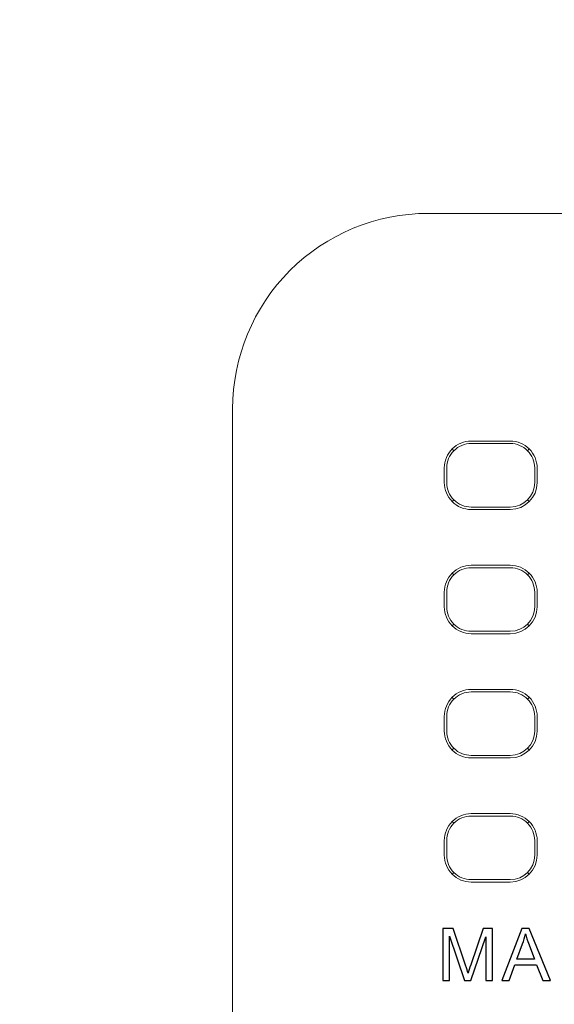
# Model space of a CAD drawing. Header units: millimetres. Extents: x -1114 to 1396, y -630 to 631.
# Tile 216 of 256: x -999 to -988, y 479 to 499. Entities that reach past the tile are written whole.
import ezdxf

# ---------------------------------------------------------------- set-up
doc = ezdxf.new("R2010")
doc.units = ezdxf.units.MM
doc.header["$MEASUREMENT"] = 0

msp = doc.modelspace()

# ---------------------------------------------------------------- linework, layer by layer
at = {"lineweight": 18}
for points, knots in [([(1038.9843, -629.7647), (1038.9843, -629.7647), (-1111.4882, -629.7647), (-1111.4882, -629.7647), (-1111.4882, -629.7647), (-1111.4882, -629.7647), (-1111.4882, 630.7883), (-1111.4882, 630.7883), (-1111.4882, 630.7883), (-1111.4882, 630.7883), (1038.9843, 630.7883), (1038.9843, 630.7883)], [0, 0, 0, 0, 0.3333333, 0.3333333, 0.3333333, 0.3333333, 0.6666667, 0.6666667, 0.6666667, 0.6666667, 1, 1, 1, 1]), ([(-990.3944, 494.9933), (-991.4553, 494.9933), (-992.4727, 494.5719), (-993.2228, 493.8217), (-993.2228, 493.8217), (-993.973, 493.0716), (-994.3944, 492.0542), (-994.3944, 490.9933)], [0, 0, 0, 0, 0.5, 0.5, 0.5, 0.5, 1, 1, 1, 1]), ([(-990.3944, 494.9933), (-991.4553, 494.9933), (-992.4727, 494.5719), (-993.2228, 493.8217), (-993.2228, 493.8217), (-993.973, 493.0716), (-994.3944, 492.0542), (-994.3944, 490.9933)], [0, 0, 0, 0, 0.5, 0.5, 0.5, 0.5, 1, 1, 1, 1]), ([(-989.5129, 490.3355), (-989.6588, 490.3355), (-989.7987, 490.2776), (-989.9019, 490.1744), (-989.9019, 490.1744), (-990.005, 490.0713), (-990.063, 489.9313), (-990.063, 489.7855)], [0, 0, 0, 0, 0.5, 0.5, 0.5, 0.5, 1, 1, 1, 1]), ([(-989.5129, 490.2855), (-989.6455, 490.2855), (-989.7727, 490.2328), (-989.8665, 490.139), (-989.8665, 490.139), (-989.9602, 490.0452), (-990.0129, 489.9181), (-990.0129, 489.7855)], [0, 0, 0, 0, 0.5, 0.5, 0.5, 0.5, 1, 1, 1, 1]), ([(-988.1628, 489.7855), (-988.1628, 489.9313), (-988.2208, 490.0713), (-988.324, 490.1744), (-988.324, 490.1744), (-988.4271, 490.2776), (-988.567, 490.3355), (-988.7129, 490.3355)], [0, 0, 0, 0, 0.5, 0.5, 0.5, 0.5, 1, 1, 1, 1]), ([(-988.2129, 489.7855), (-988.2129, 489.9181), (-988.2656, 490.0452), (-988.3594, 490.139), (-988.3594, 490.139), (-988.4531, 490.2328), (-988.5803, 490.2855), (-988.7129, 490.2855)], [0, 0, 0, 0, 0.5, 0.5, 0.5, 0.5, 1, 1, 1, 1]), ([(-990.063, 489.4855), (-990.063, 489.3396), (-990.005, 489.1997), (-989.9019, 489.0965), (-989.9019, 489.0965), (-989.7987, 488.9933), (-989.6588, 488.9354), (-989.5129, 488.9354)], [0, 0, 0, 0, 0.5, 0.5, 0.5, 0.5, 1, 1, 1, 1]), ([(-990.0129, 489.4855), (-990.0129, 489.3528), (-989.9602, 489.2257), (-989.8665, 489.1319), (-989.8665, 489.1319), (-989.7727, 489.0381), (-989.6455, 488.9855), (-989.5129, 488.9855)], [0, 0, 0, 0, 0.5, 0.5, 0.5, 0.5, 1, 1, 1, 1]), ([(-989.5129, 487.7949), (-989.6588, 487.7949), (-989.7987, 487.737), (-989.9019, 487.6338), (-989.9019, 487.6338), (-990.005, 487.5307), (-990.063, 487.3907), (-990.063, 487.2449)], [0, 0, 0, 0, 0.5, 0.5, 0.5, 0.5, 1, 1, 1, 1]), ([(-989.5129, 487.7449), (-989.6455, 487.7449), (-989.7727, 487.6922), (-989.8665, 487.5984), (-989.8665, 487.5984), (-989.9602, 487.5046), (-990.0129, 487.3775), (-990.0129, 487.2449)], [0, 0, 0, 0, 0.5, 0.5, 0.5, 0.5, 1, 1, 1, 1]), ([(-988.1628, 487.2449), (-988.1628, 487.3907), (-988.2208, 487.5307), (-988.324, 487.6338), (-988.324, 487.6338), (-988.4271, 487.737), (-988.567, 487.7949), (-988.7129, 487.7949)], [0, 0, 0, 0, 0.5, 0.5, 0.5, 0.5, 1, 1, 1, 1]), ([(-988.2129, 487.2449), (-988.2129, 487.3775), (-988.2656, 487.5046), (-988.3594, 487.5984), (-988.3594, 487.5984), (-988.4531, 487.6922), (-988.5803, 487.7449), (-988.7129, 487.7449)], [0, 0, 0, 0, 0.5, 0.5, 0.5, 0.5, 1, 1, 1, 1]), ([(-990.063, 486.9449), (-990.063, 486.799), (-990.005, 486.6591), (-989.9019, 486.5559), (-989.9019, 486.5559), (-989.7987, 486.4527), (-989.6588, 486.3948), (-989.5129, 486.3948)], [0, 0, 0, 0, 0.5, 0.5, 0.5, 0.5, 1, 1, 1, 1]), ([(-990.0129, 486.9449), (-990.0129, 486.8123), (-989.9602, 486.6851), (-989.8665, 486.5913), (-989.8665, 486.5913), (-989.7727, 486.4975), (-989.6455, 486.4449), (-989.5129, 486.4449)], [0, 0, 0, 0, 0.5, 0.5, 0.5, 0.5, 1, 1, 1, 1]), ([(-989.5129, 485.2543), (-989.6588, 485.2543), (-989.7987, 485.1964), (-989.9019, 485.0932), (-989.9019, 485.0932), (-990.005, 484.9901), (-990.063, 484.8501), (-990.063, 484.7043)], [0, 0, 0, 0, 0.5, 0.5, 0.5, 0.5, 1, 1, 1, 1]), ([(-988.1628, 484.7043), (-988.1628, 484.8501), (-988.2208, 484.9901), (-988.324, 485.0932), (-988.324, 485.0932), (-988.4271, 485.1964), (-988.567, 485.2543), (-988.7129, 485.2543)], [0, 0, 0, 0, 0.5, 0.5, 0.5, 0.5, 1, 1, 1, 1]), ([(-989.5129, 485.2043), (-989.6455, 485.2043), (-989.7727, 485.1516), (-989.8665, 485.0578), (-989.8665, 485.0578), (-989.9602, 484.964), (-990.0129, 484.8369), (-990.0129, 484.7043)], [0, 0, 0, 0, 0.5, 0.5, 0.5, 0.5, 1, 1, 1, 1]), ([(-988.2129, 484.7043), (-988.2129, 484.8369), (-988.2656, 484.964), (-988.3594, 485.0578), (-988.3594, 485.0578), (-988.4531, 485.1516), (-988.5803, 485.2043), (-988.7129, 485.2043)], [0, 0, 0, 0, 0.5, 0.5, 0.5, 0.5, 1, 1, 1, 1]), ([(-990.063, 484.4043), (-990.063, 484.2584), (-990.005, 484.1185), (-989.9019, 484.0153), (-989.9019, 484.0153), (-989.7987, 483.9121), (-989.6588, 483.8542), (-989.5129, 483.8542)], [0, 0, 0, 0, 0.5, 0.5, 0.5, 0.5, 1, 1, 1, 1]), ([(-990.0129, 484.4043), (-990.0129, 484.2717), (-989.9602, 484.1445), (-989.8665, 484.0507), (-989.8665, 484.0507), (-989.7727, 483.9569), (-989.6455, 483.9043), (-989.5129, 483.9043)], [0, 0, 0, 0, 0.5, 0.5, 0.5, 0.5, 1, 1, 1, 1]), ([(-989.5129, 482.7137), (-989.6588, 482.7137), (-989.7987, 482.6558), (-989.9019, 482.5526), (-989.9019, 482.5526), (-990.005, 482.4495), (-990.063, 482.3095), (-990.063, 482.1637)], [0, 0, 0, 0, 0.5, 0.5, 0.5, 0.5, 1, 1, 1, 1]), ([(-989.5129, 482.6637), (-989.6455, 482.6637), (-989.7727, 482.611), (-989.8665, 482.5172), (-989.8665, 482.5172), (-989.9602, 482.4234), (-990.0129, 482.2963), (-990.0129, 482.1637)], [0, 0, 0, 0, 0.5, 0.5, 0.5, 0.5, 1, 1, 1, 1]), ([(-988.1628, 482.1637), (-988.1628, 482.3095), (-988.2208, 482.4495), (-988.324, 482.5526), (-988.324, 482.5526), (-988.4271, 482.6558), (-988.567, 482.7137), (-988.7129, 482.7137)], [0, 0, 0, 0, 0.5, 0.5, 0.5, 0.5, 1, 1, 1, 1]), ([(-988.2129, 482.1637), (-988.2129, 482.2963), (-988.2656, 482.4234), (-988.3594, 482.5172), (-988.3594, 482.5172), (-988.4531, 482.611), (-988.5803, 482.6637), (-988.7129, 482.6637)], [0, 0, 0, 0, 0.5, 0.5, 0.5, 0.5, 1, 1, 1, 1]), ([(-990.063, 481.8637), (-990.063, 481.7178), (-990.005, 481.5779), (-989.9019, 481.4747), (-989.9019, 481.4747), (-989.7987, 481.3715), (-989.6588, 481.3136), (-989.5129, 481.3136)], [0, 0, 0, 0, 0.5, 0.5, 0.5, 0.5, 1, 1, 1, 1]), ([(-990.0129, 481.8637), (-990.0129, 481.7311), (-989.9602, 481.6039), (-989.8665, 481.5101), (-989.8665, 481.5101), (-989.7727, 481.4163), (-989.6455, 481.3637), (-989.5129, 481.3637)], [0, 0, 0, 0, 0.5, 0.5, 0.5, 0.5, 1, 1, 1, 1])]:
    msp.add_open_spline(points, degree=3, knots=knots, dxfattribs=at)
for points in [[(-990.3944, 494.9933), (-990.3944, 494.9933), (-973.3944, 494.9933), (-973.3944, 494.9933)], [(-990.3944, 494.9933), (-990.3944, 494.9933), (-973.3944, 494.9933), (-973.3944, 494.9933)], [(-994.3944, 477.7961), (-994.3944, 477.7961), (-994.3944, 490.9933), (-994.3944, 490.9933)], [(-994.3944, 477.7961), (-994.3944, 477.7961), (-994.3944, 490.9933), (-994.3944, 490.9933)], [(-989.5129, 490.3355), (-989.5129, 490.3355), (-988.7129, 490.3355), (-988.7129, 490.3355)], [(-989.5129, 490.2855), (-989.5129, 490.2855), (-988.7129, 490.2855), (-988.7129, 490.2855)], [(-989.9012, 490.1737), (-989.9012, 490.1737), (-989.8665, 490.139), (-989.8665, 490.139)], [(-988.3247, 490.1737), (-988.3247, 490.1737), (-988.3594, 490.139), (-988.3594, 490.139)], [(-990.063, 489.7855), (-990.063, 489.7855), (-990.063, 489.4855), (-990.063, 489.4855)], [(-990.0129, 489.4855), (-990.0129, 489.4855), (-990.0129, 489.7855), (-990.0129, 489.7855)], [(-988.2129, 489.7855), (-988.2129, 489.7855), (-988.2129, 489.4855), (-988.2129, 489.4855)], [(-988.1628, 489.7855), (-988.1628, 489.7855), (-988.1628, 489.4855), (-988.1628, 489.4855)], [(-988.7129, 488.9354), (-988.4091, 488.9354), (-988.1628, 489.1817), (-988.1628, 489.4855)], [(-988.7129, 488.9855), (-988.4368, 488.9855), (-988.2129, 489.2093), (-988.2129, 489.4855)], [(-989.8665, 489.1319), (-989.8665, 489.1319), (-989.9012, 489.0972), (-989.9012, 489.0972)], [(-988.3247, 489.0972), (-988.3247, 489.0972), (-988.3594, 489.1319), (-988.3594, 489.1319)], [(-988.7129, 488.9855), (-988.7129, 488.9855), (-989.5129, 488.9855), (-989.5129, 488.9855)], [(-989.5129, 488.9354), (-989.5129, 488.9354), (-988.7129, 488.9354), (-988.7129, 488.9354)], [(-989.5129, 487.7949), (-989.5129, 487.7949), (-988.7129, 487.7949), (-988.7129, 487.7949)], [(-989.5129, 487.7449), (-989.5129, 487.7449), (-988.7129, 487.7449), (-988.7129, 487.7449)], [(-989.9012, 487.6331), (-989.9012, 487.6331), (-989.8665, 487.5984), (-989.8665, 487.5984)], [(-988.3594, 487.5984), (-988.3594, 487.5984), (-988.3247, 487.6331), (-988.3247, 487.6331)], [(-990.063, 487.2449), (-990.063, 487.2449), (-990.063, 486.9449), (-990.063, 486.9449)], [(-990.0129, 486.9449), (-990.0129, 486.9449), (-990.0129, 487.2449), (-990.0129, 487.2449)], [(-988.2129, 487.2449), (-988.2129, 487.2449), (-988.2129, 486.9449), (-988.2129, 486.9449)], [(-988.1628, 487.2449), (-988.1628, 487.2449), (-988.1628, 486.9449), (-988.1628, 486.9449)], [(-988.7129, 486.3948), (-988.4091, 486.3948), (-988.1628, 486.6411), (-988.1628, 486.9449)], [(-988.7129, 486.4449), (-988.4368, 486.4449), (-988.2129, 486.6687), (-988.2129, 486.9449)], [(-989.8665, 486.5913), (-989.8665, 486.5913), (-989.9012, 486.5566), (-989.9012, 486.5566)], [(-988.7129, 486.4449), (-988.7129, 486.4449), (-989.5129, 486.4449), (-989.5129, 486.4449)], [(-988.3247, 486.5566), (-988.3247, 486.5566), (-988.3594, 486.5913), (-988.3594, 486.5913)], [(-989.5129, 486.3948), (-989.5129, 486.3948), (-988.7129, 486.3948), (-988.7129, 486.3948)], [(-989.5129, 485.2543), (-989.5129, 485.2543), (-988.7129, 485.2543), (-988.7129, 485.2543)], [(-989.9012, 485.0925), (-989.9012, 485.0925), (-989.8665, 485.0578), (-989.8665, 485.0578)], [(-989.5129, 485.2043), (-989.5129, 485.2043), (-988.7129, 485.2043), (-988.7129, 485.2043)], [(-988.3247, 485.0925), (-988.3247, 485.0925), (-988.3594, 485.0578), (-988.3594, 485.0578)], [(-990.063, 484.7043), (-990.063, 484.7043), (-990.063, 484.4043), (-990.063, 484.4043)], [(-990.0129, 484.4043), (-990.0129, 484.4043), (-990.0129, 484.7043), (-990.0129, 484.7043)], [(-988.2129, 484.7043), (-988.2129, 484.7043), (-988.2129, 484.4043), (-988.2129, 484.4043)], [(-988.1628, 484.7043), (-988.1628, 484.7043), (-988.1628, 484.4043), (-988.1628, 484.4043)], [(-988.7129, 483.8542), (-988.4091, 483.8542), (-988.1628, 484.1005), (-988.1628, 484.4043)], [(-988.7129, 483.9043), (-988.4368, 483.9043), (-988.2129, 484.1281), (-988.2129, 484.4043)], [(-989.9012, 484.016), (-989.9012, 484.016), (-989.8665, 484.0507), (-989.8665, 484.0507)], [(-988.3594, 484.0507), (-988.3594, 484.0507), (-988.3247, 484.016), (-988.3247, 484.016)], [(-988.7129, 483.9043), (-988.7129, 483.9043), (-989.5129, 483.9043), (-989.5129, 483.9043)], [(-989.5129, 483.8542), (-989.5129, 483.8542), (-988.7129, 483.8542), (-988.7129, 483.8542)], [(-989.5129, 482.7137), (-989.5129, 482.7137), (-988.7129, 482.7137), (-988.7129, 482.7137)], [(-989.5129, 482.6637), (-989.5129, 482.6637), (-988.7129, 482.6637), (-988.7129, 482.6637)], [(-989.8665, 482.5172), (-989.8665, 482.5172), (-989.9012, 482.5519), (-989.9012, 482.5519)], [(-988.3247, 482.5519), (-988.3247, 482.5519), (-988.3594, 482.5172), (-988.3594, 482.5172)], [(-990.063, 482.1637), (-990.063, 482.1637), (-990.063, 481.8637), (-990.063, 481.8637)], [(-990.0129, 481.8637), (-990.0129, 481.8637), (-990.0129, 482.1637), (-990.0129, 482.1637)], [(-988.2129, 482.1637), (-988.2129, 482.1637), (-988.2129, 481.8637), (-988.2129, 481.8637)], [(-988.1628, 482.1637), (-988.1628, 482.1637), (-988.1628, 481.8637), (-988.1628, 481.8637)], [(-988.7129, 481.3136), (-988.4091, 481.3136), (-988.1628, 481.5599), (-988.1628, 481.8637)], [(-988.7129, 481.3637), (-988.4368, 481.3637), (-988.2129, 481.5875), (-988.2129, 481.8637)], [(-989.9012, 481.4754), (-989.9012, 481.4754), (-989.8665, 481.5101), (-989.8665, 481.5101)], [(-988.3247, 481.4754), (-988.3247, 481.4754), (-988.3594, 481.5101), (-988.3594, 481.5101)], [(-988.7129, 481.3637), (-988.7129, 481.3637), (-989.5129, 481.3637), (-989.5129, 481.3637)], [(-989.5129, 481.3136), (-989.5129, 481.3136), (-988.7129, 481.3136), (-988.7129, 481.3136)]]:
    msp.add_open_spline(points, degree=3, dxfattribs=at)
at = {"color": 250}
for points, knots in [([(-990.091, 479.3005), (-990.091, 479.3005), (-990.091, 480.3636), (-990.091, 480.3636), (-990.091, 480.3636), (-990.091, 480.3636), (-989.8791, 480.3636), (-989.8791, 480.3636), (-989.8791, 480.3636), (-989.8791, 480.3636), (-989.6275, 479.6109), (-989.6275, 479.6109), (-989.6275, 479.6109), (-989.6042, 479.5408), (-989.5872, 479.4884), (-989.5768, 479.4535), (-989.5768, 479.4535), (-989.5646, 479.4921), (-989.5458, 479.549), (-989.5201, 479.624), (-989.5201, 479.624), (-989.5201, 479.624), (-989.2656, 480.3636), (-989.2656, 480.3636), (-989.2656, 480.3636), (-989.2656, 480.3636), (-989.0763, 480.3636), (-989.0763, 480.3636), (-989.0763, 480.3636), (-989.0763, 480.3636), (-989.0763, 479.3005), (-989.0763, 479.3005), (-989.0763, 479.3005), (-989.0763, 479.3005), (-989.2119, 479.3005), (-989.2119, 479.3005), (-989.2119, 479.3005), (-989.2119, 479.3005), (-989.2119, 480.1903), (-989.2119, 480.1903), (-989.2119, 480.1903), (-989.2119, 480.1903), (-989.5208, 479.3005), (-989.5208, 479.3005), (-989.5208, 479.3005), (-989.5208, 479.3005), (-989.6478, 479.3005), (-989.6478, 479.3005), (-989.6478, 479.3005), (-989.6478, 479.3005), (-989.9553, 480.2054), (-989.9553, 480.2054), (-989.9553, 480.2054), (-989.9553, 480.2054), (-989.9553, 479.3005), (-989.9553, 479.3005), (-989.9553, 479.3005), (-989.9553, 479.3005), (-990.091, 479.3005), (-990.091, 479.3005)], [0, 0, 0, 0, 0.0666667, 0.0666667, 0.0666667, 0.0666667, 0.1333333, 0.1333333, 0.1333333, 0.1333333, 0.2, 0.2, 0.2, 0.2, 0.2666667, 0.2666667, 0.2666667, 0.2666667, 0.3333333, 0.3333333, 0.3333333, 0.3333333, 0.4, 0.4, 0.4, 0.4, 0.4666667, 0.4666667, 0.4666667, 0.4666667, 0.5333333, 0.5333333, 0.5333333, 0.5333333, 0.6, 0.6, 0.6, 0.6, 0.6666667, 0.6666667, 0.6666667, 0.6666667, 0.7333333, 0.7333333, 0.7333333, 0.7333333, 0.8, 0.8, 0.8, 0.8, 0.8666667, 0.8666667, 0.8666667, 0.8666667, 0.9333333, 0.9333333, 0.9333333, 0.9333333, 1, 1, 1, 1]), ([(-988.8837, 479.3005), (-988.8837, 479.3005), (-988.4753, 480.3636), (-988.4753, 480.3636), (-988.4753, 480.3636), (-988.4753, 480.3636), (-988.3237, 480.3636), (-988.3237, 480.3636), (-988.3237, 480.3636), (-988.3237, 480.3636), (-987.8886, 479.3005), (-987.8886, 479.3005), (-987.8886, 479.3005), (-987.8886, 479.3005), (-988.049, 479.3005), (-988.049, 479.3005), (-988.049, 479.3005), (-988.049, 479.3005), (-988.173, 479.6225), (-988.173, 479.6225), (-988.173, 479.6225), (-988.173, 479.6225), (-988.6176, 479.6225), (-988.6176, 479.6225), (-988.6176, 479.6225), (-988.6176, 479.6225), (-988.7342, 479.3005), (-988.7342, 479.3005), (-988.7342, 479.3005), (-988.7342, 479.3005), (-988.8837, 479.3005), (-988.8837, 479.3005)], [0, 0, 0, 0, 0.125, 0.125, 0.125, 0.125, 0.25, 0.25, 0.25, 0.25, 0.375, 0.375, 0.375, 0.375, 0.5, 0.5, 0.5, 0.5, 0.625, 0.625, 0.625, 0.625, 0.75, 0.75, 0.75, 0.75, 0.875, 0.875, 0.875, 0.875, 1, 1, 1, 1]), ([(-988.5771, 479.7371), (-988.5771, 479.7371), (-988.2163, 479.7371), (-988.2163, 479.7371), (-988.2163, 479.7371), (-988.2163, 479.7371), (-988.3275, 480.0314), (-988.3275, 480.0314), (-988.3275, 480.0314), (-988.3611, 480.1208), (-988.3864, 480.1943), (-988.4027, 480.252), (-988.4027, 480.252), (-988.4163, 480.1836), (-988.4355, 480.1161), (-988.4602, 480.0487), (-988.4602, 480.0487), (-988.4602, 480.0487), (-988.5771, 479.7371), (-988.5771, 479.7371)], [0, 0, 0, 0, 0.2, 0.2, 0.2, 0.2, 0.4, 0.4, 0.4, 0.4, 0.6, 0.6, 0.6, 0.6, 0.8, 0.8, 0.8, 0.8, 1, 1, 1, 1])]:
    msp.add_open_spline(points, degree=3, knots=knots, dxfattribs=at)

doc.saveas('drawing.dxf')
